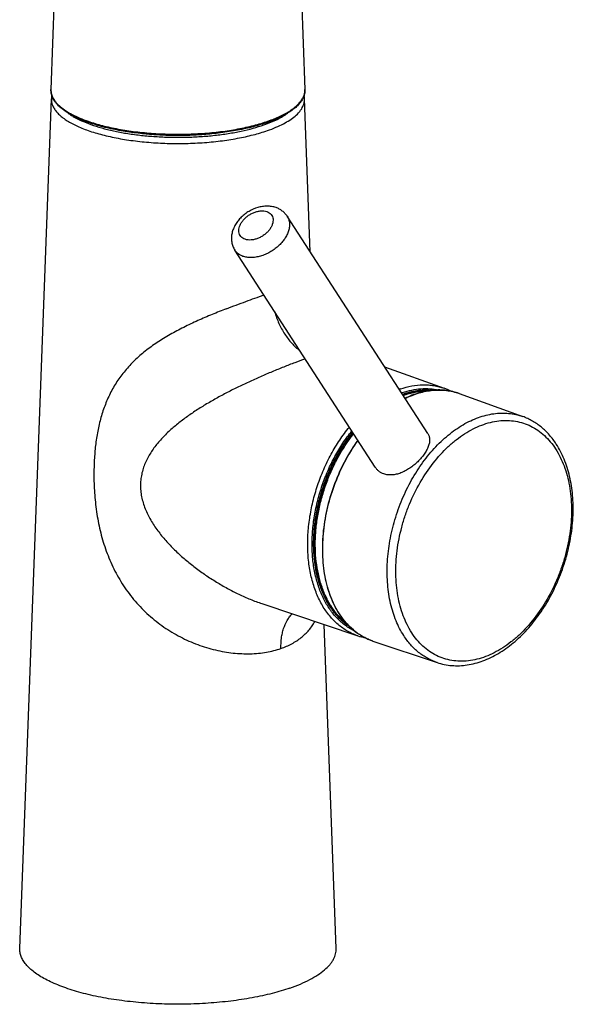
# Model space of a CAD drawing. Header units: millimetres. Extents: x 334 to 1070, y -10 to 753.
# Tile 1 of 23: x 480 to 569, y -10 to 148. Entities that reach past the tile are written whole.
import ezdxf

# ---------------------------------------------------------------- set-up
doc = ezdxf.new("R2010")
doc.units = ezdxf.units.MM
doc.header["$LTSCALE"] = 65.395
doc.layers.get('0').update_dxf_attribs({"linetype": 'CONTINUOUS'})

msp = doc.modelspace()

# ---------------------------------------------------------------- linework, layer by layer
at = {"color": 7, "linetype": 'CONTINUOUS'}
for p, q in [((489.67, 268.81), (484.82, 137.02)), ((520.67, 268.79), (525.52, 137.02)), ((479.82, -0.6), (484.89, 135.51)), ((526.36, 111), (525.44, 135.51)), ((545.2, 81.9), (522.68, 116.69)), ((536.79, 76.49), (514.28, 111.25)), ((538.28, 92.59), (547.82, 89.14)), ((550.22, 88.3), (560.42, 84.61)), ((518.63, 54.63), (534, 49.47)), ((530.52, -0.6), (528.58, 51.29)), ((536.4, 48.64), (546.68, 45.19))]:
    msp.add_line(p, q, dxfattribs=at)
at = {"color": 9, "linetype": 'CONTINUOUS'}
msp.add_line((532.99, 81.84), (533.02, 81.88), dxfattribs=at)
msp.add_line((532.99, 81.84), (533.02, 81.88), dxfattribs=at)
for centre, radius, start, end in [((487.29, 136.93), 2.48, 177.892, 179.3161), ((545.22, 76.37), 13.41, 109.2182, 110.0356), ((545.46, 76.09), 13.08, 109.2179, 109.9351), ((552.85, 66.34), 25.19, 141.3553, 141.9302), ((552.97, 66.29), 25.23, 141.51, 141.9299), ((553.13, 66.22), 25.22, 141.722, 141.9297), ((542.12, 60.15), 13.2, 212.6539, 212.9219), ((539.34, 57.39), 9.23, 248.8596, 249.2415), ((539.34, 57.39), 9.23, 249.2415, 250.4826), ((539.34, 57.39), 9.22, 250.4827, 251.4505)]:
    msp.add_arc(centre, radius, start, end, dxfattribs=at)
at = {"color": 7, "linetype": 'CONTINUOUS'}
for centre, radius, start, end in [((488.12, 135.38), 3.23, 168.2821, 177.8206), ((522.24, 135.39), 3.21, 2.1461, 11.7404), ((544.57, 80.14), 9.57, 62.9506, 70.1033), ((552.78, 66.37), 25.15, 141.2764, 141.9303), ((537.03, 58.52), 9.54, 251.4536, 258.614)]:
    msp.add_arc(centre, radius, start, end, dxfattribs=at)
for points, knots in [([(490.89, 131.7), (490.43, 131.86), (489.56, 132.19), (488.34, 132.76), (487.29, 133.37), (486.4, 134.02), (485.7, 134.72), (485.26, 135.34), (485.02, 135.86), (484.89, 136.24), (484.82, 136.63), (484.81, 136.89), (484.82, 137.02)], [0, 0, 0, 0, 0.170688, 0.327089, 0.468871, 0.596304, 0.710464, 0.813447, 0.861798, 0.908649, 0.954532, 1, 1, 1, 1]), ([(525.52, 137.02), (525.53, 136.83), (525.5, 136.44), (525.34, 135.86), (525.06, 135.31), (524.67, 134.77), (524.17, 134.25), (523.58, 133.75), (522.89, 133.28), (522.11, 132.83), (521.23, 132.4), (520.28, 131.99), (519.24, 131.62), (518.12, 131.27), (516.94, 130.95), (515.25, 130.56), (513, 130.16), (510.19, 129.83), (507.26, 129.64), (504.29, 129.61), (501.34, 129.73), (498.47, 130), (495.75, 130.42), (493.23, 130.97), (491.64, 131.44), (490.89, 131.7)], [0, 0, 0, 0, 0.015364, 0.031069, 0.047512, 0.065049, 0.08397, 0.104485, 0.126732, 0.150785, 0.176666, 0.204353, 0.233792, 0.264902, 0.297577, 0.331696, 0.403685, 0.479626, 0.558121, 0.637686, 0.716802, 0.793965, 0.867736, 0.936794, 1, 1, 1, 1]), ([(510.28, 129.86), (509.44, 129.78), (507.73, 129.66), (505.16, 129.59), (502.59, 129.66), (500.89, 129.78), (500.05, 129.86)], [0, 0, 0, 0, 0.247907, 0.500018, 0.752119, 1, 1, 1, 1]), ([(520.88, 118.08), (520.65, 118.16), (520.18, 118.27), (519.45, 118.33), (518.7, 118.27), (517.71, 118.05), (516.76, 117.63), (515.9, 117.06), (515.31, 116.55), (514.8, 115.99), (514.37, 115.37), (514.04, 114.7), (513.81, 114.01), (513.72, 113.29), (513.76, 112.57), (513.94, 111.88), (514.15, 111.45), (514.28, 111.25)], [0, 0, 0, 0, 0.06055, 0.121896, 0.184327, 0.247958, 0.377841, 0.443477, 0.508767, 0.573231, 0.636565, 0.698707, 0.759824, 0.82023, 0.880257, 0.940142, 1, 1, 1, 1]), ([(522.68, 116.69), (522.57, 116.85), (522.33, 117.15), (521.9, 117.54), (521.41, 117.86), (521.06, 118.01), (520.88, 118.08)], [0, 0, 0, 0, 0.249643, 0.499337, 0.749294, 1, 1, 1, 1]), ([(512.93, 101.87), (512.17, 101.57), (510.63, 100.96), (508.73, 100.14), (507.21, 99.45), (506.09, 98.9), (504.99, 98.33), (503.91, 97.74), (502.86, 97.12), (501.52, 96.27), (499.93, 95.13), (498.48, 93.87), (497.43, 92.79), (496.7, 91.96), (496.02, 91.1), (495.39, 90.2), (494.82, 89.27), (494.13, 87.98), (493.4, 86.29), (492.83, 84.53), (492.48, 83.08), (492.17, 81.59), (491.96, 80.06), (491.82, 78.52), (491.72, 76.95), (491.7, 75.77), (491.71, 74.98)], [0, 0, 0, 0, 0.065924, 0.132959, 0.166567, 0.200077, 0.233385, 0.2664, 0.299049, 0.33128, 0.394352, 0.455604, 0.485644, 0.515366, 0.544847, 0.574171, 0.603424, 0.632686, 0.691499, 0.751098, 0.781289, 0.811759, 0.873522, 0.904802, 0.93632, 1, 1, 1, 1]), ([(525.55, 93.85), (525, 93.65), (523.85, 93.22), (522.08, 92.53), (520.25, 91.78), (518.38, 90.99), (516.51, 90.14), (514.66, 89.27), (512.85, 88.35), (511.07, 87.39), (509.34, 86.38), (507.68, 85.32), (506.08, 84.2), (504.57, 83), (503.16, 81.72), (501.88, 80.33), (500.95, 79.07), (500.32, 78), (499.91, 77.15), (499.58, 76.27), (499.34, 75.36), (499.19, 74.42), (499.14, 73.45), (499.21, 72.48), (499.38, 71.5), (499.65, 70.54), (500.12, 69.28), (500.91, 67.78), (502.06, 66.09), (503.37, 64.52), (504.8, 63.05), (506.33, 61.67), (507.93, 60.39), (509.6, 59.19), (511.32, 58.08), (513.09, 57.06), (514.9, 56.13), (516.74, 55.31), (518, 54.84), (518.63, 54.63)], [0, 0, 0, 0, 0.027864, 0.057959, 0.089409, 0.12153, 0.153883, 0.186195, 0.218304, 0.250117, 0.281585, 0.312682, 0.343399, 0.373741, 0.403731, 0.433411, 0.462872, 0.477576, 0.492292, 0.507058, 0.521918, 0.536911, 0.552075, 0.567433, 0.582983, 0.598697, 0.61454, 0.646484, 0.678648, 0.710913, 0.743222, 0.775544, 0.807865, 0.840166, 0.872427, 0.904612, 0.936667, 0.968505, 1, 1, 1, 1]), ([(545.7, 88.78), (545.33, 88.82), (544.58, 88.84), (543.44, 88.74), (542.29, 88.52), (541.53, 88.29), (541.15, 88.16)], [0, 0, 0, 0, 0.240694, 0.486726, 0.739461, 1, 1, 1, 1]), ([(550.22, 88.3), (549.89, 88.41), (549.22, 88.62), (548.17, 88.81), (547.1, 88.88), (546, 88.84), (544.89, 88.68), (543.38, 88.31), (542.28, 87.87), (541.56, 87.52)], [0, 0, 0, 0, 0.11787, 0.236447, 0.356492, 0.47871, 0.603724, 0.732059, 1, 1, 1, 1]), ([(565.79, 80.18), (565.46, 80.69), (564.73, 81.66), (563.65, 82.72), (562.72, 83.43), (561.98, 83.89), (561.22, 84.29), (560.69, 84.51), (560.42, 84.61)], [0, 0, 0, 0, 0.260299, 0.511947, 0.635384, 0.757623, 0.879033, 1, 1, 1, 1]), ([(532.98, 81.88), (532.04, 80.68), (530.77, 78.72), (529.41, 75.94), (528.53, 73.73), (527.83, 71.47), (527.31, 69.17), (526.98, 66.88), (526.85, 64.61), (526.91, 62.41), (527.17, 60.3), (527.63, 58.31), (528.27, 56.47), (529.09, 54.8), (530.08, 53.32), (531.22, 52.06), (532.1, 51.37), (532.55, 51.07)], [0, 0, 0, 0, 0.135092, 0.204554, 0.274577, 0.344625, 0.414161, 0.482665, 0.549653, 0.614692, 0.677425, 0.737589, 0.795037, 0.849762, 0.901918, 0.95183, 1, 1, 1, 1]), ([(533.99, 80.82), (533.24, 79.78), (531.86, 77.56), (530.24, 73.98), (529.06, 70.21), (528.38, 66.38), (528.25, 63.21), (528.42, 60.76), (528.67, 59.01), (529.06, 57.35), (529.73, 55.31), (530.43, 53.88), (530.99, 53.01)], [0, 0, 0, 0, 0.130746, 0.264709, 0.399281, 0.531804, 0.659799, 0.721477, 0.781304, 0.839135, 0.894882, 1, 1, 1, 1]), ([(545.2, 81.9), (545.25, 81.83), (545.33, 81.68), (545.42, 81.45), (545.47, 81.2), (545.51, 80.85), (545.46, 80.38), (545.29, 79.79), (545.01, 79.18), (544.62, 78.56), (544.14, 77.95), (543.59, 77.36), (542.97, 76.8), (542.31, 76.31), (541.61, 75.89), (540.89, 75.56), (540.17, 75.33), (539.47, 75.23), (538.79, 75.24), (538.36, 75.34), (538.15, 75.41)], [0, 0, 0, 0, 0.022017, 0.04403, 0.066385, 0.089406, 0.138405, 0.19259, 0.252462, 0.317701, 0.387367, 0.460105, 0.534369, 0.608622, 0.681494, 0.75189, 0.819056, 0.882644, 0.942766, 1, 1, 1, 1]), ([(546.68, 45.19), (547.06, 45.06), (547.84, 44.85), (549.05, 44.69), (550.28, 44.66), (551.54, 44.78), (552.8, 45.05), (554.5, 45.59), (556.6, 46.61), (558.97, 48.32), (561.19, 50.46), (563.19, 52.98), (564.94, 55.82), (566.37, 58.9), (567.47, 62.14), (568.2, 65.45), (568.54, 68.75), (568.47, 71.95), (568.08, 74.5), (567.56, 76.42), (566.92, 78.18), (566.28, 79.41), (565.79, 80.18)], [0, 0, 0, 0, 0.025005, 0.050185, 0.075694, 0.101674, 0.128252, 0.155536, 0.212468, 0.27289, 0.336743, 0.403615, 0.472813, 0.543451, 0.614526, 0.685004, 0.753894, 0.820335, 0.883672, 0.914073, 0.943591, 1, 1, 1, 1]), ([(538.15, 75.41), (538.01, 75.46), (537.74, 75.58), (537.37, 75.83), (537.05, 76.13), (536.87, 76.36), (536.79, 76.49)], [0, 0, 0, 0, 0.252767, 0.50194, 0.750205, 1, 1, 1, 1]), ([(491.71, 74.98), (491.71, 74.48), (491.73, 73.49), (491.85, 71.49), (492.14, 68.97), (492.74, 65.97), (493.49, 63.51), (494.25, 61.6), (494.89, 60.19), (495.62, 58.82), (496.44, 57.49), (497.33, 56.22), (498.3, 55.01), (499.35, 53.86), (500.47, 52.79), (501.66, 51.79), (503.31, 50.57), (505.08, 49.51), (506.92, 48.62), (508.32, 48.05), (509.74, 47.58), (511.17, 47.19), (512.59, 46.9), (514, 46.7), (515.39, 46.6), (517.17, 46.58), (519.29, 46.78), (520.91, 47.18), (521.67, 47.45)], [0, 0, 0, 0, 0.031379, 0.062989, 0.126839, 0.191409, 0.25649, 0.289161, 0.321878, 0.354624, 0.387387, 0.420157, 0.452926, 0.485689, 0.518435, 0.551147, 0.583802, 0.648753, 0.680979, 0.71294, 0.744559, 0.775751, 0.806427, 0.836498, 0.865878, 0.894484, 0.949086, 1, 1, 1, 1]), ([(530.99, 53.01), (531.33, 52.49), (532.07, 51.52), (533.15, 50.47), (534.1, 49.77), (534.83, 49.32), (535.6, 48.94), (536.13, 48.73), (536.4, 48.64)], [0, 0, 0, 0, 0.262684, 0.514687, 0.637715, 0.759279, 0.879869, 1, 1, 1, 1]), ([(523.09, -6.97), (522.64, -7.12), (521.7, -7.43), (520.23, -7.83), (518.69, -8.2), (516.49, -8.65), (513.6, -9.08), (510, -9.42), (506.3, -9.58), (502.58, -9.54), (498.91, -9.31), (495.37, -8.9), (492.56, -8.41), (490.43, -7.92), (488.95, -7.52), (487.55, -7.08), (486.26, -6.61), (485.06, -6.11), (483.97, -5.58), (483, -5.02), (482.15, -4.44), (481.43, -3.84), (480.83, -3.22), (480.36, -2.58), (480.03, -1.93), (479.84, -1.27), (479.81, -0.82), (479.82, -0.6)], [0, 0, 0, 0, 0.030925, 0.063481, 0.097542, 0.132964, 0.207253, 0.285004, 0.36475, 0.444966, 0.52411, 0.600674, 0.67323, 0.707597, 0.740491, 0.771779, 0.801346, 0.829098, 0.854964, 0.878903, 0.900911, 0.92103, 0.939364, 0.956096, 0.971503, 0.985976, 1, 1, 1, 1]), ([(523.09, -6.97), (523.67, -6.77), (524.75, -6.35), (526.25, -5.65), (527.55, -4.9), (528.63, -4.1), (529.36, -3.39), (529.81, -2.8), (530.08, -2.37), (530.29, -1.93), (530.43, -1.49), (530.51, -1.05), (530.52, -0.75), (530.52, -0.6)], [0, 0, 0, 0, 0.175502, 0.335782, 0.480299, 0.609053, 0.7228, 0.774624, 0.823492, 0.86986, 0.914286, 0.957424, 1, 1, 1, 1])]:
    msp.add_open_spline(points, degree=3, knots=knots, dxfattribs=at)
at = {"color": 9, "linetype": 'CONTINUOUS'}
for points, knots in [([(484.82, 136.96), (484.81, 136.84), (484.83, 136.61), (484.9, 136.26), (485.02, 135.91), (485.19, 135.56), (485.41, 135.22), (485.78, 134.75), (486.37, 134.19), (487.23, 133.56), (488.26, 132.96), (489.46, 132.4), (490.32, 132.07), (490.78, 131.92)], [0, 0, 0, 0, 0.042466, 0.085608, 0.130125, 0.176642, 0.225687, 0.277691, 0.391745, 0.520639, 0.665077, 0.825043, 1, 1, 1, 1]), ([(490.78, 131.92), (491.53, 131.65), (493.12, 131.18), (495.66, 130.63), (498.4, 130.21), (501.28, 129.94), (504.26, 129.82), (507.25, 129.85), (510.19, 130.03), (513.03, 130.36), (515.29, 130.76), (517, 131.15), (518.19, 131.47), (519.31, 131.82), (520.35, 132.2), (521.31, 132.6), (522.18, 133.03), (522.96, 133.47), (523.65, 133.94), (524.23, 134.43), (524.71, 134.92), (525.08, 135.44), (525.35, 135.96), (525.5, 136.49), (525.53, 136.85), (525.52, 137.02)], [0, 0, 0, 0, 0.063467, 0.132938, 0.207225, 0.284974, 0.364719, 0.444934, 0.524078, 0.600642, 0.673199, 0.707568, 0.740463, 0.771753, 0.801322, 0.829077, 0.854946, 0.878888, 0.900898, 0.92102, 0.939358, 0.956092, 0.971502, 0.985975, 1, 1, 1, 1]), ([(484.89, 135.51), (484.89, 135.33), (484.91, 134.97), (485.06, 134.45), (485.33, 133.92), (485.7, 133.41), (486.18, 132.92), (486.76, 132.44), (487.44, 131.97), (488.22, 131.52), (489.09, 131.1), (490.04, 130.7), (491.08, 130.32), (492.2, 129.97), (493.38, 129.66), (495.08, 129.27), (497.33, 128.87), (500.16, 128.54), (503.1, 128.36), (506.08, 128.33), (509.04, 128.45), (511.91, 128.72), (514.64, 129.14), (517.17, 129.69), (518.76, 130.16), (519.51, 130.42)], [0, 0, 0, 0, 0.014025, 0.028497, 0.043905, 0.060637, 0.078972, 0.099092, 0.1211, 0.145039, 0.170906, 0.198659, 0.228227, 0.259515, 0.29241, 0.326778, 0.399335, 0.475901, 0.555047, 0.635265, 0.715013, 0.792766, 0.867057, 0.936531, 1, 1, 1, 1]), ([(519.51, 130.42), (519.96, 130.58), (520.83, 130.91), (522.03, 131.47), (523.07, 132.07), (523.93, 132.71), (524.52, 133.28), (524.88, 133.75), (525.1, 134.09), (525.26, 134.44), (525.38, 134.8), (525.44, 135.15), (525.45, 135.39), (525.44, 135.51)], [0, 0, 0, 0, 0.175502, 0.335782, 0.480299, 0.609053, 0.7228, 0.774624, 0.823492, 0.86986, 0.914286, 0.957424, 1, 1, 1, 1]), ([(487.57, 133.22), (487.74, 133.09), (488.11, 132.84), (488.71, 132.49), (489.36, 132.16), (490.33, 131.72), (491.67, 131.21), (493.44, 130.69), (495.37, 130.25), (497.44, 129.88), (499.62, 129.61), (501.87, 129.43), (504.18, 129.34), (506.5, 129.34), (508.8, 129.45), (511.04, 129.64), (513.21, 129.93), (515.26, 130.31), (517.17, 130.76), (518.38, 131.13), (518.95, 131.33)], [0, 0, 0, 0, 0.019938, 0.041278, 0.064021, 0.088147, 0.140396, 0.197628, 0.25928, 0.324675, 0.393052, 0.463581, 0.535393, 0.607591, 0.679271, 0.749538, 0.817528, 0.882422, 0.943466, 1, 1, 1, 1]), ([(518.95, 131.33), (519.33, 131.47), (520.05, 131.74), (521.07, 132.19), (521.97, 132.68), (522.52, 133.03), (522.77, 133.22)], [0, 0, 0, 0, 0.281481, 0.542392, 0.781984, 1, 1, 1, 1]), ([(515.93, 113), (515.8, 113.05), (515.55, 113.17), (515.24, 113.44), (515.03, 113.78), (514.92, 114.18), (514.92, 114.62), (515.03, 115.07), (515.24, 115.53), (515.54, 115.98), (515.92, 116.39), (516.37, 116.77), (516.86, 117.08), (517.39, 117.32), (517.92, 117.49), (518.6, 117.59), (519.11, 117.55), (519.41, 117.44)], [0, 0, 0, 0, 0.05358, 0.104085, 0.153576, 0.20439, 0.25851, 0.317134, 0.380605, 0.448531, 0.519975, 0.593625, 0.667959, 0.741396, 0.812432, 0.879798, 1, 1, 1, 1]), ([(519.41, 117.44), (519.54, 117.39), (519.79, 117.27), (520.1, 117), (520.31, 116.66), (520.42, 116.26), (520.41, 115.83), (520.3, 115.37), (520.09, 114.91), (519.79, 114.47), (519.41, 114.05), (518.97, 113.68), (518.47, 113.37), (517.95, 113.12), (517.41, 112.96), (516.74, 112.85), (516.23, 112.9), (515.93, 113)], [0, 0, 0, 0, 0.05358, 0.104085, 0.153576, 0.20439, 0.25851, 0.317134, 0.380605, 0.448531, 0.519975, 0.593625, 0.667959, 0.741396, 0.812432, 0.879798, 1, 1, 1, 1]), ([(522.68, 116.69), (522.78, 116.53), (522.94, 116.19), (523.06, 115.62), (523.05, 115), (522.91, 114.36), (522.65, 113.71), (522.28, 113.07), (521.8, 112.46), (521.24, 111.88), (520.59, 111.37), (519.9, 110.92), (519.16, 110.56), (518.4, 110.29), (517.65, 110.12), (516.91, 110.05), (516.22, 110.1), (515.79, 110.2), (515.58, 110.27)], [0, 0, 0, 0, 0.048161, 0.097922, 0.150571, 0.206916, 0.26725, 0.331413, 0.398888, 0.468887, 0.540442, 0.612476, 0.683886, 0.753604, 0.820682, 0.884363, 0.94417, 1, 1, 1, 1]), ([(515.58, 110.27), (515.45, 110.32), (515.18, 110.43), (514.83, 110.66), (514.52, 110.93), (514.35, 111.14), (514.28, 111.25)], [0, 0, 0, 0, 0.263233, 0.515522, 0.759858, 1, 1, 1, 1]), ([(512.93, 101.87), (513.97, 102.27), (515.96, 103.02), (517.97, 103.74), (518.93, 104.08)], [0, 0, 0, 0, 0.52243, 1, 1, 1, 1]), ([(520.68, 101.38), (520.86, 100.75), (521.3, 99.52), (522.22, 97.82), (523.34, 96.34), (524.23, 95.52), (524.69, 95.18)], [0, 0, 0, 0, 0.262587, 0.520922, 0.768479, 1, 1, 1, 1]), ([(540.81, 89.03), (541.4, 89.23), (542.59, 89.56), (544.12, 89.72), (545.3, 89.68), (546.16, 89.58), (547.01, 89.4), (547.55, 89.24), (547.82, 89.14)], [0, 0, 0, 0, 0.263693, 0.515898, 0.638775, 0.76006, 0.880281, 1, 1, 1, 1]), ([(541.16, 88.44), (541.64, 88.61), (542.61, 88.88), (544.09, 89.1), (545.53, 89.1), (546.47, 88.96), (546.93, 88.86)], [0, 0, 0, 0, 0.262618, 0.515382, 0.76032, 1, 1, 1, 1]), ([(541.16, 88.15), (541.53, 88.28), (542.29, 88.51), (543.44, 88.74), (544.57, 88.84), (545.32, 88.82), (545.69, 88.78)], [0, 0, 0, 0, 0.260811, 0.513632, 0.759568, 1, 1, 1, 1]), ([(541.19, 88.09), (541.56, 88.22), (542.28, 88.45), (543.38, 88.68), (544.47, 88.79), (545.19, 88.79), (545.55, 88.77)], [0, 0, 0, 0, 0.260544, 0.513363, 0.759438, 1, 1, 1, 1]), ([(541.26, 87.98), (541.89, 88.21), (543.16, 88.57), (544.47, 88.7), (545.11, 88.7)], [0, 0, 0, 0, 0.512312, 1, 1, 1, 1]), ([(541.58, 87.5), (542.29, 87.85), (543.4, 88.29), (544.91, 88.67), (546.02, 88.83), (547.11, 88.87), (548.18, 88.8), (549.22, 88.61), (549.89, 88.41), (550.22, 88.3)], [0, 0, 0, 0, 0.26893, 0.397474, 0.522513, 0.644589, 0.764355, 0.882555, 1, 1, 1, 1]), ([(541.36, 49.5), (540.87, 50.25), (540.24, 51.48), (539.61, 53.23), (539.09, 55.16), (538.7, 57.73), (538.65, 60.97), (539, 64.31), (539.75, 67.68), (540.87, 70.96), (542.34, 74.08), (544.11, 76.95), (546.15, 79.49), (548.38, 81.64), (550.4, 83.07), (552.05, 83.95), (553.29, 84.46), (554.52, 84.84), (555.75, 85.08), (556.96, 85.18), (558.15, 85.14), (559.31, 84.96), (560.06, 84.74), (560.42, 84.61)], [0, 0, 0, 0, 0.055757, 0.08517, 0.115595, 0.179311, 0.246469, 0.316297, 0.38783, 0.459983, 0.531635, 0.601694, 0.669177, 0.733289, 0.79351, 0.822125, 0.849747, 0.876432, 0.902268, 0.927376, 0.95191, 0.976051, 1, 1, 1, 1]), ([(542.62, 49.97), (542.07, 50.82), (541.38, 52.23), (540.74, 54.24), (540.38, 55.88), (540.15, 57.6), (540.02, 60.02), (540.17, 62.51), (540.57, 65), (541.01, 66.89), (541.57, 68.76), (542.48, 71.18), (543.89, 74.06), (545.97, 77.16), (547.99, 79.4), (549.74, 80.9), (551.07, 81.85), (552.43, 82.64), (553.81, 83.25), (555.2, 83.69), (556.57, 83.94), (557.93, 84.01), (559.25, 83.89), (560.52, 83.58), (561.73, 83.09), (562.86, 82.42), (563.91, 81.57), (564.86, 80.57), (565.42, 79.81), (565.68, 79.41)], [0, 0, 0, 0, 0.0578, 0.088572, 0.120556, 0.153693, 0.187886, 0.258871, 0.295387, 0.332327, 0.369499, 0.406701, 0.48036, 0.55181, 0.619728, 0.652075, 0.683225, 0.713144, 0.74185, 0.769409, 0.795943, 0.82163, 0.846703, 0.871432, 0.896114, 0.92105, 0.946521, 0.972773, 1, 1, 1, 1]), ([(534, 49.47), (533.71, 49.57), (533.15, 49.79), (532.33, 50.2), (531.55, 50.7), (530.56, 51.47), (529.42, 52.64), (528.27, 54.31), (527.33, 56.23), (526.63, 58.37), (526.16, 60.69), (525.93, 63.15), (525.96, 65.71), (526.24, 68.34), (526.75, 70.98), (527.51, 73.59), (528.49, 76.14), (529.67, 78.57), (531.04, 80.84), (532.08, 82.25), (532.63, 82.92)], [0, 0, 0, 0, 0.023757, 0.047626, 0.071731, 0.096189, 0.146526, 0.199369, 0.255149, 0.314052, 0.376042, 0.440893, 0.508228, 0.57755, 0.648277, 0.719765, 0.791343, 0.862335, 0.932088, 1, 1, 1, 1]), ([(533.47, 50.25), (533.21, 50.37), (532.71, 50.64), (531.75, 51.28), (530.63, 52.26), (529.46, 53.7), (528.48, 55.37), (527.7, 57.25), (527.12, 59.31), (526.76, 61.52), (526.62, 63.84), (526.71, 66.25), (527.01, 68.71), (527.53, 71.17), (528.26, 73.6), (529.18, 75.96), (530.29, 78.22), (531.56, 80.35), (532.53, 81.67), (533.03, 82.3)], [0, 0, 0, 0, 0.02369, 0.047629, 0.096613, 0.147702, 0.201395, 0.257974, 0.317517, 0.37992, 0.444931, 0.512173, 0.581177, 0.651401, 0.722261, 0.793148, 0.863452, 0.932584, 1, 1, 1, 1]), ([(532.54, 51.08), (532.09, 51.37), (531.23, 52.06), (530.09, 53.32), (529.1, 54.79), (528.29, 56.46), (527.65, 58.3), (527.2, 60.28), (526.94, 62.39), (526.88, 64.59), (527.01, 66.85), (527.34, 69.14), (527.86, 71.44), (528.55, 73.7), (529.43, 75.9), (530.79, 78.69), (532.05, 80.64), (532.99, 81.84)], [0, 0, 0, 0, 0.047978, 0.097738, 0.149784, 0.20444, 0.261852, 0.322007, 0.384752, 0.44982, 0.516848, 0.585403, 0.654999, 0.725113, 0.795209, 0.864749, 1, 1, 1, 1]), ([(532.45, 51.17), (532.01, 51.48), (531.16, 52.19), (530.05, 53.47), (529.09, 54.95), (528.3, 56.63), (527.69, 58.47), (527.27, 60.45), (527.03, 62.55), (526.98, 64.74), (527.13, 66.99), (527.47, 69.27), (527.99, 71.54), (528.7, 73.78), (529.57, 75.96), (530.93, 78.72), (532.18, 80.65), (533.12, 81.84)], [0, 0, 0, 0, 0.048084, 0.098012, 0.150256, 0.20511, 0.262699, 0.322992, 0.385829, 0.450934, 0.517947, 0.586436, 0.65592, 0.725886, 0.795805, 0.86515, 1, 1, 1, 1]), ([(532.14, 51.5), (531.73, 51.83), (530.93, 52.58), (529.89, 53.89), (529.01, 55.4), (528.29, 57.08), (527.74, 58.91), (527.36, 60.88), (527.17, 62.95), (527.16, 65.1), (527.34, 67.3), (527.69, 69.52), (528.23, 71.74), (528.93, 73.92), (529.79, 76.04), (531.13, 78.73), (532.36, 80.61), (533.27, 81.77)], [0, 0, 0, 0, 0.048394, 0.098753, 0.151471, 0.20678, 0.264755, 0.325333, 0.388333, 0.453476, 0.520403, 0.588696, 0.657891, 0.727499, 0.797014, 0.865937, 1, 1, 1, 1]), ([(531.01, 53.03), (530.46, 53.89), (529.76, 55.32), (529.1, 57.35), (528.72, 59), (528.47, 60.74), (528.31, 63.18), (528.45, 66.35), (529.12, 70.17), (530.29, 73.93), (531.91, 77.51), (533.28, 79.72), (534.02, 80.76)], [0, 0, 0, 0, 0.104803, 0.160465, 0.218245, 0.278051, 0.339728, 0.467767, 0.600371, 0.735048, 0.86913, 1, 1, 1, 1]), ([(565.68, 79.41), (566.23, 78.56), (566.91, 77.15), (567.55, 75.14), (567.92, 73.5), (568.15, 71.78), (568.28, 69.36), (568.13, 66.87), (567.72, 64.38), (567.29, 62.49), (566.72, 60.63), (565.81, 58.2), (564.41, 55.32), (562.33, 52.22), (560.31, 49.98), (558.56, 48.48), (557.23, 47.53), (555.86, 46.74), (554.48, 46.13), (553.1, 45.69), (551.72, 45.44), (550.37, 45.37), (549.05, 45.49), (547.78, 45.8), (546.57, 46.29), (545.43, 46.96), (544.38, 47.81), (543.43, 48.81), (542.88, 49.57), (542.62, 49.97)], [0, 0, 0, 0, 0.0578, 0.088572, 0.120556, 0.153693, 0.187886, 0.258871, 0.295387, 0.332327, 0.369499, 0.406701, 0.48036, 0.55181, 0.619728, 0.652075, 0.683225, 0.713144, 0.74185, 0.769409, 0.795943, 0.82163, 0.846703, 0.871432, 0.896114, 0.92105, 0.946521, 0.972773, 1, 1, 1, 1]), ([(521.67, 47.45), (521.66, 48), (521.7, 48.83), (521.88, 49.89), (522.14, 50.85), (522.53, 51.74), (523.04, 52.51), (523.33, 52.85), (523.48, 53)], [0, 0, 0, 0, 0.27869, 0.411435, 0.53922, 0.779022, 0.891676, 1, 1, 1, 1]), ([(536.01, 48.78), (535.76, 48.88), (535.28, 49.09), (534.34, 49.6), (533.23, 50.39), (532.04, 51.58), (531.36, 52.49), (531.05, 52.97)], [0, 0, 0, 0, 0.119724, 0.240124, 0.484595, 0.736994, 1, 1, 1, 1]), ([(521.67, 47.45), (522.27, 47.65), (523.14, 48.03), (524.19, 48.66), (524.92, 49.18), (525.57, 49.75), (526.16, 50.38), (526.68, 51.05), (526.98, 51.53), (527.11, 51.78)], [0, 0, 0, 0, 0.266923, 0.394805, 0.519457, 0.641483, 0.761661, 0.880868, 1, 1, 1, 1]), ([(546.68, 45.19), (546.41, 45.28), (545.89, 45.48), (545.14, 45.86), (544.41, 46.3), (543.49, 46.99), (542.41, 48.02), (541.69, 48.99), (541.36, 49.5)], [0, 0, 0, 0, 0.119881, 0.240248, 0.361642, 0.484577, 0.736704, 1, 1, 1, 1])]:
    msp.add_open_spline(points, degree=3, knots=knots, dxfattribs=at)

doc.saveas('drawing.dxf')
